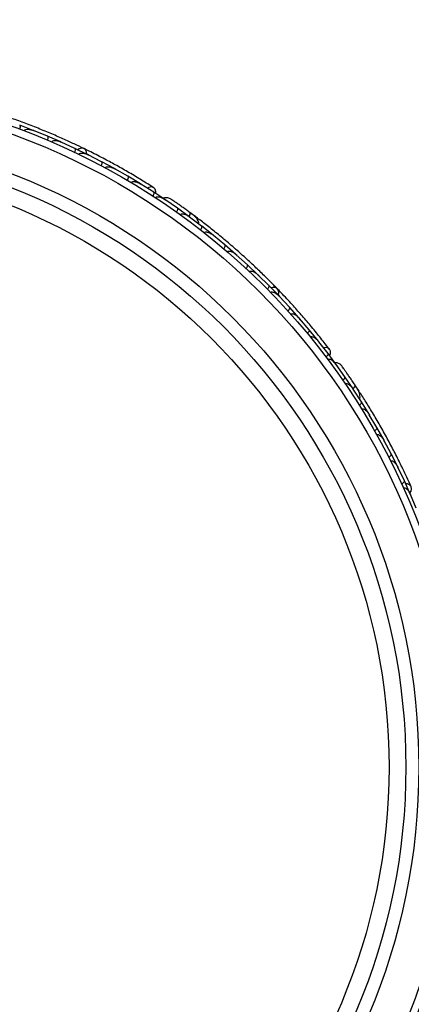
# Model space of a CAD drawing. Header units: millimetres. Extents: x 65 to 121, y 64 to 185.
# Tile 57 of 175: x 100.96 to 103.6, y 81.84 to 88.46. Entities that reach past the tile are written whole.
import ezdxf

# ---------------------------------------------------------------- set-up
doc = ezdxf.new("R2010")
doc.units = ezdxf.units.MM
doc.styles.add('SLDTEXTSTYLE0', font='TXT', dxfattribs={"width": 0.75})
doc.dimstyles.new('SLDDIMSTYLE2', dxfattribs={"dimtxt": 3.5, "dimasz": 3.302, "dimexe": 0, "dimexo": 0.0625, "dimgap": 0.875, "dimtad": 1, "dimlfac": 20, "dimrnd": 1e-09, "dimzin": 12, "dimdsep": 46, "dimtxsty": 'SLDTEXTSTYLE0', "dimsah": 1, "dimcen": 0.09, "dimadec": 0, "dimazin": 3, "dimtfac": 1, "dimtofl": 0, "dimtmove": 0, "dimatfit": 3, "dimfxl": 0, "dimfrac": 2, "dimtolj": 1, "dimtzin": 12, "dimarcsym": 0})

# ---------------------------------------------------------------- blocks, each defined once
blk = doc.blocks.new('_D_2')
at = {"color": 7, "linetype": 'Continuous', "lineweight": 18}
for p, q in [((85.6378, 104.0135), (117.2944, 104.0135)), ((116.2944, 104.0135), (116.2944, 64.0135)), ((85.6378, 64.0135), (117.2944, 64.0135))]:
    blk.add_line(p, q, dxfattribs=at)
for points in [[(116.2944, 104.0135), (115.7864, 100.7115), (116.8024, 100.7115)], [(116.2944, 64.0135), (116.8024, 67.3155), (115.7864, 67.3155)]]:
    blk.add_solid(points, dxfattribs=at)
at = {"color": 7, "linetype": 'Continuous', "lineweight": 18, "insert": (111.7827, 78.2428), "char_height": 3.5, "attachment_point": 1, "rotation": 90, "style": 'SLDTEXTSTYLE0'}
blk.add_mtext('800', dxfattribs=at)

msp = doc.modelspace()

# ---------------------------------------------------------------- linework, layer by layer
at = {"color": 7, "linetype": 'Continuous', "lineweight": 25}
for p, q in [((101.05544, 87.72029), (100.96415, 87.75508)), ((101.15129, 87.68126), (101.05788, 87.71892)), ((101.06464, 87.71619), (101.05794, 87.71891)), ((101.24091, 87.64262), (101.15133, 87.68133)), ((101.33495, 87.59945), (101.24328, 87.64114)), ((101.25016, 87.63801), (101.24342, 87.6411)), ((101.42286, 87.5569), (101.33499, 87.59951)), ((101.51508, 87.50957), (101.42517, 87.55531)), ((101.43193, 87.55187), (101.42537, 87.55523)), ((101.60128, 87.46308), (101.51512, 87.50963)), ((101.69166, 87.41156), (101.60353, 87.46139)), ((101.60998, 87.45774), (101.60378, 87.46127)), ((101.77613, 87.36111), (101.69171, 87.41162)), ((101.86466, 87.30534), (101.77832, 87.3593)), ((101.78424, 87.35559), (101.77861, 87.35914)), ((101.94735, 87.25094), (101.86472, 87.3054)), ((101.94488, 87.25198), (101.94012, 87.25525)), ((102.02435, 87.19756), (101.94023, 87.25516)), ((102.10426, 87.13996), (102.0244, 87.19762)), ((102.11133, 87.13419), (102.10622, 87.13805)), ((102.18729, 87.07709), (102.10628, 87.13798)), ((102.14749, 87.13864), (102.11227, 87.16488)), ((102.26419, 87.01634), (102.18734, 87.07715)), ((102.27142, 87.00992), (102.26605, 87.01436)), ((102.34405, 86.95016), (102.26607, 87.01433)), ((102.418, 86.8863), (102.34411, 86.95021)), ((102.49472, 86.81684), (102.41982, 86.88417)), ((102.42524, 86.87929), (102.41988, 86.88414)), ((102.56572, 86.74988), (102.49478, 86.81688)), ((102.63932, 86.67714), (102.56744, 86.74768)), ((102.57284, 86.74238), (102.56756, 86.74759)), ((102.70738, 86.60709), (102.63938, 86.67719)), ((102.77784, 86.53107), (102.709, 86.60481)), ((102.71418, 86.59926), (102.70917, 86.60467)), ((102.84295, 86.45791), (102.77791, 86.53112)), ((102.91026, 86.37859), (102.84448, 86.45555)), ((102.8493, 86.44991), (102.84468, 86.45535)), ((102.97237, 86.30228), (102.91033, 86.37863)), ((103.03649, 86.2196), (102.97381, 86.29984)), ((102.97811, 86.29433), (102.97403, 86.29958)), ((103.09559, 86.1402), (103.03657, 86.21964)), ((103.09363, 86.14202), (103.09028, 86.14673)), ((103.1497, 86.0637), (103.09035, 86.1466)), ((103.20508, 85.98225), (103.14976, 86.06374)), ((103.24525, 85.96622), (103.22113, 86.00292)), ((103.20975, 85.9744), (103.20627, 85.97978)), ((103.2616, 85.89477), (103.2063, 85.97969)), ((103.31309, 85.81138), (103.26167, 85.89481)), ((103.31768, 85.80288), (103.31416, 85.80889)), ((103.3655, 85.72188), (103.31416, 85.80885)), ((103.41314, 85.63657), (103.36557, 85.72191)), ((103.46148, 85.54506), (103.41412, 85.63396)), ((103.41755, 85.62752), (103.41417, 85.63391)), ((103.5053, 85.45786), (103.46155, 85.54509)), ((103.54958, 85.36434), (103.50616, 85.4552)), ((103.50942, 85.44838), (103.50624, 85.45508)), ((103.58957, 85.27523), (103.54965, 85.36436)), ((103.62979, 85.1797), (103.59032, 85.27253)), ((103.59329, 85.26555), (103.59043, 85.27234))]:
    msp.add_line(p, q, dxfattribs=at)
at = {"color": 7, "linetype": 'Continuous', "lineweight": 25, "flags": 128}
for points in [[(101.41506, 87.56089), (101.4134, 87.57578), (101.40621, 87.58997), (101.39436, 87.59883), (101.37957, 87.6011), (101.36399, 87.59644), (101.35489, 87.59031)], [(101.87952, 87.29605), (101.87972, 87.30988), (101.87448, 87.32519), (101.86382, 87.33576), (101.84933, 87.34003), (101.83313, 87.33737), (101.82278, 87.33204)], [(102.06753, 87.19772), (102.0678, 87.19751), (102.06805, 87.19729)], [(102.70141, 86.61351), (102.70495, 86.62807), (102.70304, 86.64386), (102.69494, 86.65624), (102.68182, 86.66343), (102.66558, 86.66438), (102.65493, 86.66173)], [(103.04728, 86.20578), (103.0522, 86.21872), (103.05251, 86.2349), (103.04611, 86.24847), (103.03395, 86.25744), (103.01782, 86.26049), (103.00627, 86.25902)], [(103.19032, 86.04909), (103.19051, 86.04879), (103.19066, 86.0485)], [(103.58617, 85.28331), (103.59447, 85.29578), (103.59807, 85.31127), (103.59469, 85.32568), (103.58483, 85.33692), (103.56989, 85.34337), (103.55898, 85.34452)]]:
    msp.add_lwpolyline(points, dxfattribs=at)
at = {"color": 1, "linetype": 'Continuous', "lineweight": 25, "flags": 128}
for points in [[(102.10337, 87.14028), (102.10475, 87.14317), (102.10768, 87.15042), (102.10946, 87.15683), (102.11003, 87.16214), (102.10937, 87.16616), (102.1075, 87.16873)], [(103.20436, 85.98285), (103.20664, 85.9851), (103.21187, 85.99091), (103.21574, 85.99632), (103.21809, 86.00112), (103.21885, 86.00512), (103.21796, 86.00817)]]:
    msp.add_lwpolyline(points, dxfattribs=at)
at = {"color": 7, "linetype": 'Continuous', "lineweight": 25}
for radius in [4.575, 4.525, 4.275, 4.188, 4.075]:
    msp.add_circle((99.37181, 83.43957), radius, dxfattribs=at)
for centre, start, end in [((102.13401, 87.11715), 3.565711, 49.045471), ((103.22524, 85.95063), 343.565711, 29.045471)]:
    msp.add_arc(centre, 0.02567, start, end, dxfattribs=at)
for points, knots in [([(101.39586, 87.59815), (101.37511, 87.60815), (101.33368, 87.62812), (101.25571, 87.66381), (101.16934, 87.70129), (101.0766, 87.7393), (100.98111, 87.77591), (100.88706, 87.80966), (100.797, 87.83985), (100.7447, 87.85605), (100.71853, 87.86415)], [0, 0, 0, 0, 0.12514236, 0.24979293, 0.37467599, 0.49986222, 0.62496663, 0.75025874, 0.87506325, 1, 1, 1, 1]), ([(100.96533, 87.72808), (100.9654, 87.72829), (100.96637, 87.73094), (100.96785, 87.73618), (100.96877, 87.74324), (100.9684, 87.74947), (100.96675, 87.75349), (100.96501, 87.75485), (100.96417, 87.75516), (100.96414, 87.75518)], [0, 0, 0, 0, 0.01665195, 0.20702847, 0.39855075, 0.59935968, 0.83102403, 0.99349163, 1, 1, 1, 1]), ([(100.99351, 87.7175), (100.99353, 87.71757), (100.99395, 87.71875), (100.99538, 87.72115), (100.99925, 87.72439), (101.00822, 87.72789), (101.02253, 87.72836), (101.04032, 87.72545), (101.05222, 87.72165), (101.05812, 87.71933), (101.05819, 87.7193)], [0, 0, 0, 0, 0.0028352, 0.050977, 0.1103366, 0.2078119, 0.4531845, 0.7216401, 0.9964148, 1, 1, 1, 1]), ([(101.15137, 87.65428), (101.15146, 87.65449), (101.15254, 87.65709), (101.15424, 87.66226), (101.15548, 87.66928), (101.15538, 87.67551), (101.1539, 87.67961), (101.15221, 87.68104), (101.15139, 87.68139), (101.15136, 87.68141)], [0, 0, 0, 0, 0.0167419, 0.2070718, 0.3985504, 0.5993354, 0.8310375, 0.9934948, 1, 1, 1, 1]), ([(101.17897, 87.64252), (101.1791, 87.64281), (101.17953, 87.64381), (101.18092, 87.64588), (101.18381, 87.64834), (101.19004, 87.65116), (101.1988, 87.65223), (101.21782, 87.65111), (101.23265, 87.64639), (101.24358, 87.64153), (101.24365, 87.6415)], [0, 0, 0, 0, 0.0130732, 0.044023, 0.1002245, 0.1663566, 0.3297208, 0.4739231, 0.9964125, 1, 1, 1, 1]), ([(101.33388, 87.57247), (101.33452, 87.57392), (101.33621, 87.57772), (101.33805, 87.58401), (101.33893, 87.59075), (101.33825, 87.59623), (101.33657, 87.5987), (101.33532, 87.59945), (101.33509, 87.59956), (101.33506, 87.59957)], [0, 0, 0, 0, 0.1158119, 0.3058371, 0.5011744, 0.7257197, 0.95044, 0.9934949, 1, 1, 1, 1]), ([(101.86475, 87.33519), (101.83872, 87.35166), (101.7892, 87.38298), (101.70412, 87.43381), (101.62061, 87.48143), (101.53379, 87.52847), (101.46104, 87.56628), (101.41425, 87.58898), (101.40068, 87.59556)], [0, 0, 0, 0, 0.2180556, 0.4147202, 0.5912036, 0.7489875, 0.9272426, 1, 1, 1, 1]), ([(101.36096, 87.55951), (101.36123, 87.56002), (101.36206, 87.56163), (101.36443, 87.56404), (101.37087, 87.56754), (101.38042, 87.56839), (101.40005, 87.56643), (101.41478, 87.56102), (101.42551, 87.55567), (101.42558, 87.55564)], [0, 0, 0, 0, 0.02335, 0.0734618, 0.134698, 0.325553, 0.4727956, 0.9964114, 1, 1, 1, 1]), ([(101.51285, 87.48266), (101.51355, 87.48407), (101.5154, 87.4878), (101.51752, 87.494), (101.5187, 87.5007), (101.51826, 87.5062), (101.51669, 87.50873), (101.51548, 87.50954), (101.51525, 87.50966), (101.51522, 87.50967)], [0, 0, 0, 0, 0.11571691, 0.30580882, 0.50119443, 0.72570886, 0.95039629, 0.99349051, 1, 1, 1, 1]), ([(101.53947, 87.46845), (101.5399, 87.46916), (101.54073, 87.47054), (101.54302, 87.47267), (101.5477, 87.4752), (101.55505, 87.47634), (101.56917, 87.47565), (101.58574, 87.47074), (101.59863, 87.46465), (101.60391, 87.46172), (101.60398, 87.46168)], [0, 0, 0, 0, 0.0336188, 0.0647198, 0.1259403, 0.2511281, 0.3754616, 0.735616, 0.9964191, 1, 1, 1, 1]), ([(101.68825, 87.38478), (101.68836, 87.38498), (101.68977, 87.38741), (101.69214, 87.39231), (101.69429, 87.39911), (101.69502, 87.4053), (101.69411, 87.40954), (101.69263, 87.41118), (101.69187, 87.41164), (101.69184, 87.41165)], [0, 0, 0, 0, 0.0163611, 0.206885, 0.3985455, 0.5994314, 0.8309806, 0.9934816, 1, 1, 1, 1]), ([(101.71447, 87.36927), (101.71509, 87.37018), (101.71589, 87.37135), (101.71811, 87.37323), (101.72258, 87.37559), (101.73027, 87.37648), (101.74451, 87.37512), (101.76094, 87.36944), (101.77354, 87.36279), (101.77873, 87.35961), (101.7788, 87.35957)], [0, 0, 0, 0, 0.04399244, 0.05654248, 0.11821178, 0.24858393, 0.3779124, 0.73392078, 0.99642285, 1, 1, 1, 1]), ([(101.86005, 87.27875), (101.86087, 87.28009), (101.86304, 87.28363), (101.8657, 87.28962), (101.86748, 87.29618), (101.86755, 87.30169), (101.86622, 87.30435), (101.8651, 87.30525), (101.86488, 87.30539), (101.86485, 87.30541)], [0, 0, 0, 0, 0.11527981, 0.30568055, 0.50128983, 0.72566094, 0.95019556, 0.99347013, 1, 1, 1, 1]), ([(101.87652, 87.26802), (101.87674, 87.26836), (101.87759, 87.26962), (101.87992, 87.2717), (101.88481, 87.27386), (101.89591, 87.27488), (101.91041, 87.27125), (101.92649, 87.26424), (101.93589, 87.25866), (101.94048, 87.25557), (101.94055, 87.25553)], [0, 0, 0, 0, 0.0165279, 0.0607653, 0.1238722, 0.2334997, 0.5249132, 0.7588895, 0.9964268, 1, 1, 1, 1]), ([(101.97751, 87.26062), (101.97378, 87.26255), (101.96647, 87.26632), (101.95452, 87.26837), (101.94345, 87.26761), (101.93492, 87.26588), (101.93092, 87.26327), (101.92978, 87.26252)], [0, 0, 0, 0, 0.25091, 0.490928, 0.714443, 0.9181712, 1, 1, 1, 1]), ([(102.1101, 87.16682), (102.10237, 87.17247), (102.08693, 87.18377), (102.0629, 87.20106), (102.03979, 87.21749), (102.01877, 87.23222), (102.00092, 87.2446), (101.98754, 87.25379), (101.97897, 87.25964), (101.97794, 87.26032), (101.97743, 87.26066)], [0, 0, 0, 0, 0.1253341, 0.2502351, 0.3757048, 0.5015073, 0.6270811, 0.7524027, 0.8783335, 1, 1, 1, 1]), ([(102.00073, 87.24475), (101.99455, 87.249), (101.98219, 87.25751), (101.97913, 87.25954), (101.9776, 87.26056)], [0, 0, 0, 0, 0.49978944, 1, 1, 1, 1]), ([(102.01847, 87.1713), (102.01934, 87.1726), (102.02166, 87.17606), (102.02458, 87.18193), (102.02662, 87.18841), (102.02692, 87.19391), (102.0257, 87.19662), (102.02461, 87.19757), (102.0244, 87.19772), (102.02438, 87.19774)], [0, 0, 0, 0, 0.1153787, 0.305714, 0.5012752, 0.7256734, 0.9502371, 0.9934744, 1, 1, 1, 1]), ([(102.08185, 87.18738), (102.08176, 87.18745), (102.07699, 87.19095), (102.07221, 87.19437), (102.06752, 87.19773)], [0, 0, 0, 0, 0.0174037, 1, 1, 1, 1]), ([(102.04344, 87.15346), (102.04385, 87.154), (102.04495, 87.15542), (102.04714, 87.15695), (102.0497, 87.15804), (102.0528, 87.15883), (102.05665, 87.15917), (102.0637, 87.15879), (102.07312, 87.15651), (102.08462, 87.15186), (102.09581, 87.14581), (102.10303, 87.14098), (102.10657, 87.13836), (102.10663, 87.13832)], [0, 0, 0, 0, 0.0273362, 0.0720005, 0.1064447, 0.1418261, 0.2047207, 0.2691162, 0.4424555, 0.6206909, 0.807759, 0.9964261, 1, 1, 1, 1]), ([(102.10179, 87.14045), (102.10206, 87.14091), (102.10502, 87.14593), (102.10816, 87.15437), (102.1102, 87.16386), (102.10891, 87.16763), (102.10759, 87.16865), (102.1075, 87.16873)], [0, 0, 0, 0, 0.0316493, 0.3464731, 0.6613851, 0.9762941, 1, 1, 1, 1]), ([(102.16749, 87.09178), (102.16767, 87.09397), (102.16825, 87.10121), (102.16215, 87.11839), (102.14315, 87.1422), (102.11962, 87.15971), (102.10746, 87.16875)], [0, 0, 0, 0, 0.0722062, 0.2380923, 0.6065513, 1, 1, 1, 1]), ([(102.69612, 86.65509), (102.68003, 86.67159), (102.64793, 86.70452), (102.58687, 86.76473), (102.51853, 86.82949), (102.44439, 86.89692), (102.36717, 86.96398), (102.29034, 87.02787), (102.21604, 87.08704), (102.17243, 87.12015), (102.15061, 87.13671)], [0, 0, 0, 0, 0.1251424, 0.2497929, 0.374676, 0.4998622, 0.6249666, 0.7502587, 0.8750633, 1, 1, 1, 1]), ([(102.1803, 87.05107), (102.18124, 87.05234), (102.18371, 87.05569), (102.18687, 87.06143), (102.18919, 87.06782), (102.18972, 87.07331), (102.18862, 87.07608), (102.18757, 87.07708), (102.18737, 87.07724), (102.18734, 87.07726)], [0, 0, 0, 0, 0.11561, 0.3057804, 0.5012224, 0.7256982, 0.9503445, 0.9934853, 1, 1, 1, 1]), ([(102.20418, 87.03238), (102.20482, 87.0331), (102.20622, 87.03468), (102.20981, 87.03658), (102.2163, 87.03786), (102.23157, 87.03594), (102.24899, 87.02742), (102.26178, 87.0184), (102.26644, 87.01464), (102.2665, 87.01458)], [0, 0, 0, 0, 0.03885738, 0.08481202, 0.16293798, 0.31269578, 0.73690509, 0.9964149, 1, 1, 1, 1]), ([(102.33598, 86.92443), (102.33613, 86.92461), (102.33794, 86.92676), (102.34112, 86.93118), (102.34441, 86.93751), (102.34619, 86.94348), (102.34602, 86.94783), (102.34484, 86.9497), (102.34416, 86.95028), (102.34414, 86.9503)], [0, 0, 0, 0, 0.01665195, 0.20702847, 0.39855075, 0.59935968, 0.83102403, 0.99349163, 1, 1, 1, 1]), ([(102.35884, 86.90486), (102.35889, 86.90491), (102.35969, 86.90588), (102.36185, 86.90764), (102.36659, 86.90936), (102.37622, 86.90959), (102.38984, 86.90513), (102.40555, 86.89631), (102.41544, 86.88867), (102.42019, 86.88448), (102.42025, 86.88442)], [0, 0, 0, 0, 0.0028352, 0.050977, 0.1103366, 0.2078119, 0.4531845, 0.7216401, 0.9964148, 1, 1, 1, 1]), ([(102.48557, 86.79145), (102.48572, 86.79162), (102.48762, 86.7937), (102.491, 86.79797), (102.49456, 86.80415), (102.49659, 86.81004), (102.49661, 86.81439), (102.49551, 86.81632), (102.49486, 86.81692), (102.49484, 86.81695)], [0, 0, 0, 0, 0.0167419, 0.2070718, 0.3985504, 0.5993354, 0.8310375, 0.9934948, 1, 1, 1, 1]), ([(102.50748, 86.77096), (102.5077, 86.7712), (102.50845, 86.77198), (102.51046, 86.77346), (102.51401, 86.77478), (102.52084, 86.7753), (102.52943, 86.77331), (102.54692, 86.76575), (102.55924, 86.75624), (102.56785, 86.74794), (102.56791, 86.74788)], [0, 0, 0, 0, 0.0130732, 0.044023, 0.1002245, 0.1663566, 0.3297208, 0.4739231, 0.9964125, 1, 1, 1, 1]), ([(102.62909, 86.65216), (102.63018, 86.6533), (102.63307, 86.6563), (102.63696, 86.66158), (102.64009, 86.66761), (102.64132, 86.67299), (102.64058, 86.67588), (102.63967, 86.67701), (102.63949, 86.6772), (102.63946, 86.67722)], [0, 0, 0, 0, 0.1158119, 0.3058371, 0.5011744, 0.7257197, 0.95044, 0.9934949, 1, 1, 1, 1]), ([(102.6501, 86.63071), (102.65053, 86.6311), (102.65186, 86.63234), (102.65492, 86.63379), (102.66216, 86.63487), (102.67143, 86.63241), (102.6892, 86.62385), (102.70119, 86.61373), (102.70945, 86.60503), (102.7095, 86.60497)], [0, 0, 0, 0, 0.02335, 0.0734618, 0.134698, 0.325553, 0.4727956, 0.9964114, 1, 1, 1, 1]), ([(103.04679, 86.24762), (103.02796, 86.272), (102.99214, 86.31837), (102.92958, 86.39523), (102.86739, 86.46854), (102.80189, 86.54243), (102.74646, 86.60285), (102.71026, 86.64019), (102.69976, 86.65101)], [0, 0, 0, 0, 0.2180556, 0.4147202, 0.5912036, 0.7489875, 0.9272426, 1, 1, 1, 1]), ([(102.76654, 86.50655), (102.76769, 86.50764), (102.7707, 86.51051), (102.77482, 86.51561), (102.77821, 86.5215), (102.77968, 86.52682), (102.77907, 86.52974), (102.77821, 86.53091), (102.77804, 86.5311), (102.77802, 86.53113)], [0, 0, 0, 0, 0.1157169, 0.3058088, 0.5011944, 0.7257089, 0.9503963, 0.9934905, 1, 1, 1, 1]), ([(102.7867, 86.48409), (102.78735, 86.48462), (102.7886, 86.48563), (102.79148, 86.48685), (102.79674, 86.48762), (102.80405, 86.48618), (102.81707, 86.4807), (102.83097, 86.47042), (102.84099, 86.46029), (102.84495, 86.45574), (102.84501, 86.45567)], [0, 0, 0, 0, 0.0336188, 0.0647198, 0.1259403, 0.2511281, 0.3754616, 0.735616, 0.9964191, 1, 1, 1, 1]), ([(102.89789, 86.35459), (102.89806, 86.35473), (102.90022, 86.35654), (102.90413, 86.36033), (102.90847, 86.36598), (102.91128, 86.37155), (102.91187, 86.37585), (102.91104, 86.3779), (102.91048, 86.37858), (102.91046, 86.37861)], [0, 0, 0, 0, 0.0163611, 0.206885, 0.3985455, 0.5994314, 0.8309806, 0.9934816, 1, 1, 1, 1]), ([(102.91723, 86.33104), (102.91812, 86.33168), (102.91927, 86.33251), (102.92201, 86.33352), (102.92701, 86.33421), (102.93454, 86.33242), (102.94746, 86.32626), (102.96096, 86.3153), (102.97052, 86.30475), (102.97431, 86.29999), (102.97436, 86.29992)], [0, 0, 0, 0, 0.0439924, 0.0565425, 0.1182118, 0.2485839, 0.3779124, 0.7339208, 0.9964229, 1, 1, 1, 1]), ([(103.02306, 86.19619), (103.02429, 86.19717), (103.02755, 86.19976), (103.0321, 86.20447), (103.03601, 86.21003), (103.03796, 86.21518), (103.03762, 86.21813), (103.03688, 86.21936), (103.03672, 86.21957), (103.0367, 86.2196)], [0, 0, 0, 0, 0.1152798, 0.3056806, 0.5012898, 0.7256609, 0.9501956, 0.9934701, 1, 1, 1, 1]), ([(103.03487, 86.18048), (103.0352, 86.18072), (103.03642, 86.18161), (103.03933, 86.18277), (103.04467, 86.18313), (103.05544, 86.18029), (103.06783, 86.17192), (103.08054, 86.15984), (103.08747, 86.15137), (103.09072, 86.1469), (103.09077, 86.14684)], [0, 0, 0, 0, 0.0165279, 0.0607653, 0.1238722, 0.2334997, 0.5249132, 0.7588895, 0.9964268, 1, 1, 1, 1]), ([(103.12724, 86.13898), (103.12439, 86.14207), (103.11882, 86.14811), (103.10829, 86.15413), (103.09763, 86.1572), (103.08902, 86.15849), (103.08437, 86.1574), (103.08304, 86.15709)], [0, 0, 0, 0, 0.25091, 0.490928, 0.714443, 0.9181712, 1, 1, 1, 1]), ([(103.21976, 86.00548), (103.21443, 86.01344), (103.20378, 86.02934), (103.18711, 86.05381), (103.17101, 86.07715), (103.1563, 86.09818), (103.14376, 86.11592), (103.13434, 86.12913), (103.12828, 86.13756), (103.12754, 86.13856), (103.12718, 86.13905)], [0, 0, 0, 0, 0.1253341, 0.2502351, 0.3757048, 0.5015073, 0.6270811, 0.7524027, 0.8783335, 1, 1, 1, 1]), ([(103.14363, 86.11613), (103.13928, 86.12223), (103.13058, 86.13446), (103.1284, 86.13742), (103.1273, 86.1389)], [0, 0, 0, 0, 0.4997894, 1, 1, 1, 1]), ([(103.13518, 86.04104), (103.13645, 86.04196), (103.13981, 86.04442), (103.14456, 86.04894), (103.1487, 86.05433), (103.15085, 86.0594), (103.15064, 86.06236), (103.14994, 86.06362), (103.1498, 86.06384), (103.14978, 86.06387)], [0, 0, 0, 0, 0.1153787, 0.305714, 0.5012752, 0.7256734, 0.9502371, 0.9934744, 1, 1, 1, 1]), ([(103.15254, 86.01574), (103.15312, 86.0161), (103.15463, 86.01706), (103.15807, 86.01797), (103.16396, 86.01772), (103.17614, 86.01307), (103.19143, 86.00024), (103.20191, 85.98718), (103.2067, 85.97996), (103.20675, 85.97989)], [0, 0, 0, 0, 0.0273886, 0.0721385, 0.1418849, 0.2690946, 0.6203421, 0.9964192, 1, 1, 1, 1]), ([(103.20024, 86.03448), (103.20018, 86.03456), (103.19689, 86.03949), (103.19358, 86.04433), (103.19032, 86.04909)], [0, 0, 0, 0, 0.0174037, 1, 1, 1, 1]), ([(103.20293, 85.98355), (103.20334, 85.98389), (103.20784, 85.9876), (103.21368, 85.99446), (103.21884, 86.00268), (103.21891, 86.00665), (103.21803, 86.00807), (103.21796, 86.00817)], [0, 0, 0, 0, 0.0316493, 0.3464731, 0.6613851, 0.9762941, 1, 1, 1, 1]), ([(103.24802, 85.91534), (103.24894, 85.91735), (103.25196, 85.92395), (103.2521, 85.94218), (103.24239, 85.97105), (103.22627, 85.99555), (103.21794, 86.0082)], [0, 0, 0, 0, 0.0722062, 0.2380923, 0.6065513, 1, 1, 1, 1]), ([(103.59541, 85.32419), (103.58594, 85.3452), (103.56703, 85.38712), (103.53025, 85.46458), (103.48818, 85.54881), (103.44157, 85.63753), (103.39195, 85.72696), (103.3416, 85.81327), (103.29202, 85.89429), (103.26236, 85.94031), (103.24753, 85.96334)], [0, 0, 0, 0, 0.1251424, 0.2497929, 0.374676, 0.4998622, 0.6249666, 0.7502587, 0.8750633, 1, 1, 1, 1]), ([(103.24614, 85.87271), (103.24745, 85.87358), (103.25092, 85.87589), (103.25585, 85.8802), (103.26022, 85.88541), (103.26259, 85.89039), (103.2625, 85.89336), (103.26186, 85.89466), (103.26172, 85.89488), (103.2617, 85.89491)], [0, 0, 0, 0, 0.11561, 0.3057804, 0.5012224, 0.7256982, 0.9503445, 0.9934853, 1, 1, 1, 1]), ([(103.26218, 85.84698), (103.26303, 85.84744), (103.26489, 85.84844), (103.26891, 85.849), (103.27545, 85.84799), (103.28913, 85.84096), (103.30259, 85.827), (103.31153, 85.81414), (103.31462, 85.80901), (103.31466, 85.80894)], [0, 0, 0, 0, 0.0388574, 0.084812, 0.162938, 0.3126958, 0.7369051, 0.9964149, 1, 1, 1, 1]), ([(103.34912, 85.70046), (103.34931, 85.70058), (103.35175, 85.70198), (103.35625, 85.70505), (103.36151, 85.70987), (103.36522, 85.71487), (103.36654, 85.71901), (103.36608, 85.72118), (103.36564, 85.72195), (103.36563, 85.72198)], [0, 0, 0, 0, 0.016652, 0.2070285, 0.3985507, 0.5993597, 0.831024, 0.9934916, 1, 1, 1, 1]), ([(103.3639, 85.67425), (103.36396, 85.67428), (103.36505, 85.67492), (103.36768, 85.67584), (103.37273, 85.67583), (103.38185, 85.67275), (103.39312, 85.66391), (103.40487, 85.65025), (103.41155, 85.63968), (103.41457, 85.63412), (103.41461, 85.63405)], [0, 0, 0, 0, 0.0028352, 0.050977, 0.1103366, 0.2078119, 0.4531845, 0.7216401, 0.9964148, 1, 1, 1, 1]), ([(103.4442, 85.52434), (103.4444, 85.52445), (103.4469, 85.52574), (103.45153, 85.52861), (103.45699, 85.53319), (103.46092, 85.53803), (103.46242, 85.54212), (103.46204, 85.5443), (103.46164, 85.5451), (103.46163, 85.54513)], [0, 0, 0, 0, 0.0167419, 0.2070718, 0.3985504, 0.5993354, 0.8310375, 0.9934948, 1, 1, 1, 1]), ([(103.45778, 85.49759), (103.45807, 85.49774), (103.45904, 85.49822), (103.46143, 85.49891), (103.46522, 85.49894), (103.47182, 85.4971), (103.47921, 85.49229), (103.49306, 85.47921), (103.50139, 85.46606), (103.50663, 85.45531), (103.50667, 85.45524)], [0, 0, 0, 0, 0.01307317, 0.044023, 0.10022455, 0.16635662, 0.32972078, 0.47392312, 0.99641253, 1, 1, 1, 1]), ([(103.53142, 85.34436), (103.53284, 85.34506), (103.53658, 85.34689), (103.54204, 85.35052), (103.54704, 85.35512), (103.55004, 85.35975), (103.55034, 85.36272), (103.54987, 85.3641), (103.54976, 85.36433), (103.54975, 85.36437)], [0, 0, 0, 0, 0.1158119, 0.3058371, 0.5011744, 0.7257197, 0.95044, 0.9934949, 1, 1, 1, 1]), ([(103.54383, 85.31702), (103.54437, 85.31724), (103.54604, 85.31794), (103.54941, 85.31826), (103.55658, 85.31681), (103.56445, 85.31132), (103.57823, 85.2972), (103.58603, 85.28358), (103.59082, 85.27259), (103.59085, 85.27252)], [0, 0, 0, 0, 0.02335, 0.0734618, 0.134698, 0.325553, 0.4727956, 0.9964114, 1, 1, 1, 1])]:
    msp.add_open_spline(points, degree=3, knots=knots, dxfattribs=at)

# ---------------------------------------------------------------- dimensions: what is measured, and where the dimension line sits
at = {"color": 7, "linetype": 'Continuous', "lineweight": 18}
dim = msp.add_linear_dim(base=(116.29442, 64.01348), p1=(84.6378, 104.01348), p2=(84.6378, 64.01348), angle=90, dimstyle='SLDDIMSTYLE2', dxfattribs=at)
dim.commit()
dim.dimension.update_dxf_attribs({"geometry": '_D_2', "text_midpoint": (116.29442, 82.12194), "dimtype": 160})

doc.saveas('drawing.dxf')
